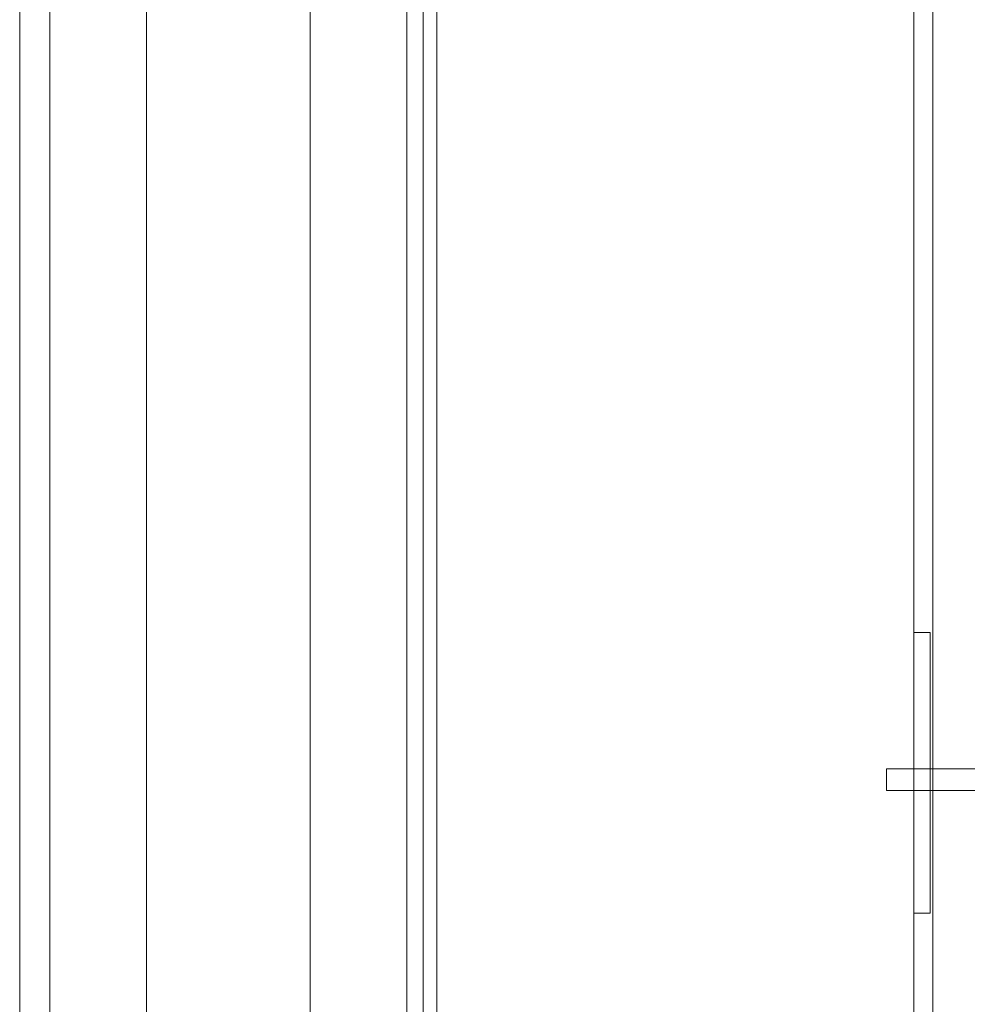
# Model space of a CAD drawing. Header units: millimetres. Extents: x -1970 to 61924, y -58230 to 6847.
# Tile 6 of 256: x -1898 to -1550, y -35097 to -34735. Entities that reach past the tile are written whole.
import ezdxf

# ---------------------------------------------------------------- set-up
doc = ezdxf.new("R2010")
doc.units = ezdxf.units.MM
for name, color, linetype, lineweight in [('COTAS_P', 1, 'Continuous', 0), ('frontal_C03', 7, 'Continuous', 0), ('frontal_tolva', 7, 'Continuous', 0)]:
    doc.layers.add(name, color=color, linetype=linetype, lineweight=lineweight)
doc.dimstyles.new('R19_100', dxfattribs={"dimtxt": 250, "dimasz": 150, "dimexe": 150, "dimexo": 80, "dimgap": 100, "dimtad": 1, "dimtih": 1, "dimtoh": 1, "dimdsep": 46, "dimcen": 0.09, "dimadec": 0, "dimazin": 0, "dimtfac": 1, "dimtdec": 4, "dimtofl": 0, "dimtmove": 0, "dimatfit": 3, "dimfxl": 1, "dimtolj": 1, "dimtzin": 0, "dimarcsym": 0})

# ---------------------------------------------------------------- blocks, each defined once
blk = doc.blocks.new('DIM_R26_43')
at = {"layer": 'COTAS_P'}
for p, q in [((-1750, -34600), (-1600, -34555)), ((2600, -34600), (2450, -34555)), ((-1750, -35500), (-1750, -34600)), ((-1750, -34600), (2600, -34600)), ((-1750, -34600), (-1600, -34645)), ((2600, -34600), (2450, -34645)), ((2600, -35500), (2600, -34600))]:
    blk.add_line(p, q, dxfattribs=at)
blk.add_text('4350 P', height=250, dxfattribs=at).set_placement((425, -34500))

msp = doc.modelspace()

# ---------------------------------------------------------------- linework, layer by layer
at = {"layer": 'frontal_C03'}
for p, q in [((-1570, -35975), (-1570, -32996.942)), ((-1563, -35975), (-1563, -32996.942)), ((-1570, -35975), (-1570, -33266.434)), ((-1563, -35975), (-1563, -33266.434)), ((-1570, -35975), (-1570, -33805.417)), ((-1563, -35975), (-1563, -33805.417)), ((-1570, -35975), (-1570, -34411.773)), ((-1563, -35975), (-1563, -34411.773)), ((-1570, -35063.129), (-1570, -34960.129)), ((-1570, -34960.129), (-1564, -34960.129)), ((-1564, -35063.129), (-1564, -34960.129)), ((-1580, -35010.129), (-1480, -35010.129)), ((-1580, -35018.129), (-1580, -35010.129)), ((-1580, -35018.129), (-1480, -35018.129)), ((-1570, -35018.129), (-1563, -35018.129)), ((-1570, -35975), (-1570, -35018.129)), ((-1563, -35975), (-1563, -35018.129)), ((-1563, -35018.129), (-1497, -35018.129)), ((-1564, -35063.129), (-1570, -35063.129))]:
    msp.add_line(p, q, dxfattribs=at)
at = {"layer": 'frontal_tolva'}
for p, q in [((-1898, -35980), (-1898, -32700)), ((-1887, -35980), (-1887, -32700)), ((-1756, -35980), (-1756, -32700)), ((-1745, -35980), (-1745, -32700)), ((-1851.5, -35316.567), (-1851.5, -34479.567)), ((-1791.5, -34479.567), (-1791.5, -35316.567)), ((-1851.5, -34526.433), (-1851.5, -35363.433)), ((-1791.5, -35363.433), (-1791.5, -34526.433))]:
    msp.add_line(p, q, dxfattribs=at)

# ---------------------------------------------------------------- dimensions: what is measured, and where the dimension line sits
at = {"layer": 'COTAS_P'}
dim = msp.add_aligned_dim(p1=(-1750, -35500), p2=(2600, -35500), distance=900, text='<> P', dimstyle='R19_100', dxfattribs=at)
dim.commit()
dim.dimension.update_dxf_attribs({"geometry": 'DIM_R26_43', "text_midpoint": (425, -34600)})

doc.saveas('drawing.dxf')
